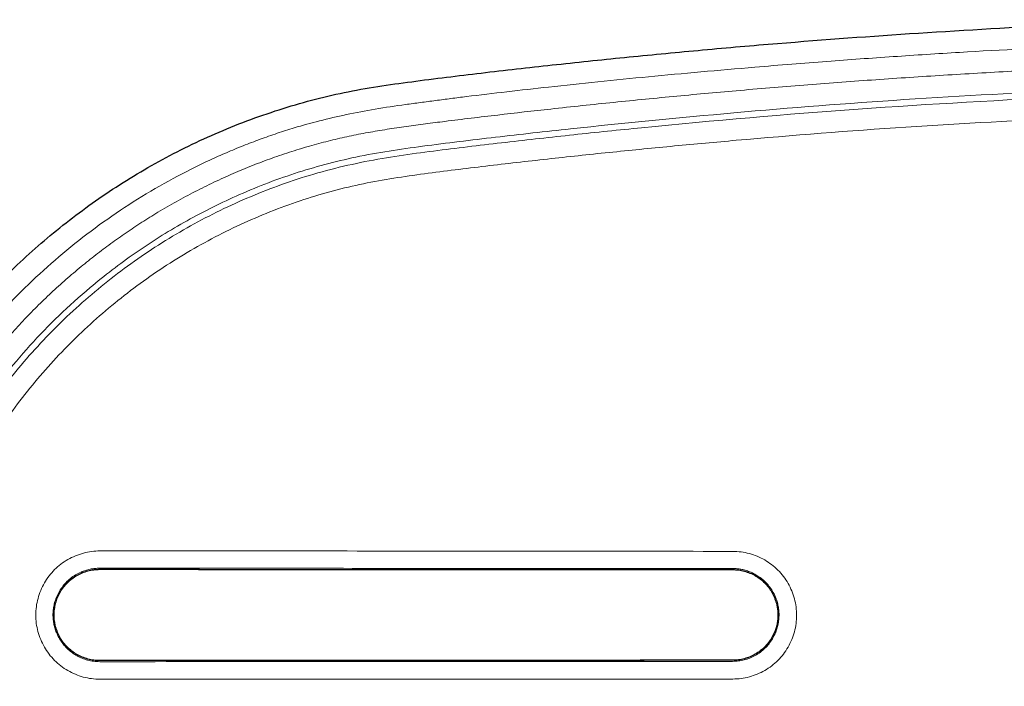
# Model space of a CAD drawing. Header units: millimetres. Extents: x 8 to 846, y 12 to 2113.
# Tile 214 of 256: x 447 to 492, y 965 to 995. Entities that reach past the tile are written whole.
import ezdxf

# ---------------------------------------------------------------- set-up
doc = ezdxf.new("R2010")
doc.units = ezdxf.units.MM

msp = doc.modelspace()

# ---------------------------------------------------------------- linework, layer by layer
at = {"color": 7, "linetype": 'Continuous', "lineweight": 30}
for points, knots in [([(436.016, 954.985), (436.032, 955.283), (436.136, 957.217), (436.489, 960.796), (436.969, 965.035), (437.567, 968.577), (438.362, 971.357), (439.391, 974.033), (440.649, 976.598), (442.139, 979.037), (443.861, 981.342), (445.812, 983.498), (447.986, 985.489), (450.373, 987.294), (452.96, 988.885), (455.735, 990.238), (458.644, 991.312), (461.667, 992.096), (464.782, 992.531), (467.968, 992.921), (471.223, 993.287), (474.539, 993.632), (477.914, 993.955), (482.332, 994.338), (487.843, 994.742), (494.369, 995.114), (498.746, 995.261), (500.904, 995.333)], [0, 0, 0, 0, 0.01011, 0.065624, 0.12176, 0.154625, 0.187182, 0.21949, 0.251647, 0.283818, 0.316184, 0.34894, 0.382181, 0.415907, 0.450135, 0.484914, 0.520329, 0.555016, 0.59047, 0.62676, 0.663772, 0.70142, 0.739699, 0.778617, 0.851643, 0.926876, 1, 1, 1, 1]), ([(450.269, 965.966), (450.177, 965.97), (449.995, 965.977), (449.726, 966.034), (449.466, 966.122), (449.22, 966.243), (448.991, 966.394), (448.784, 966.574), (448.604, 966.781), (448.453, 967.009), (448.332, 967.256), (448.243, 967.515), (448.188, 967.784), (448.169, 968.057), (448.188, 968.33), (448.242, 968.598), (448.33, 968.858), (448.45, 969.104), (448.602, 969.334), (448.783, 969.542), (448.99, 969.723), (449.219, 969.875), (449.464, 969.996), (449.724, 970.084), (449.993, 970.141), (450.177, 970.147), (450.269, 970.151)], [0, 0, 0, 0, 0.041676, 0.083371, 0.125085, 0.166779, 0.208411, 0.249973, 0.291536, 0.333167, 0.37485, 0.416531, 0.458155, 0.499708, 0.541223, 0.582758, 0.624352, 0.666017, 0.707776, 0.749691, 0.791549, 0.833172, 0.874701, 0.91626, 0.957976, 1, 1, 1, 1]), ([(450.269, 970.151), (452.685, 970.15), (457.519, 970.147), (464.769, 970.144), (472.019, 970.14), (476.852, 970.139), (479.269, 970.138)], [0, 0, 0, 0, 0.2499925, 0.5000004, 0.7500043, 1, 1, 1, 1]), ([(479.269, 970.138), (479.36, 970.135), (479.541, 970.127), (479.808, 970.071), (480.066, 969.983), (480.311, 969.863), (480.538, 969.712), (480.743, 969.534), (480.921, 969.329), (481.071, 969.102), (481.191, 968.857), (481.279, 968.599), (481.334, 968.333), (481.353, 968.062), (481.335, 967.79), (481.281, 967.524), (481.194, 967.267), (481.074, 967.022), (480.923, 966.794), (480.744, 966.587), (480.538, 966.407), (480.311, 966.256), (480.068, 966.135), (479.81, 966.048), (479.542, 965.992), (479.36, 965.985), (479.269, 965.981)], [0, 0, 0, 0, 0.041672, 0.083363, 0.125074, 0.166766, 0.208397, 0.249961, 0.291528, 0.333163, 0.374851, 0.416536, 0.458165, 0.49972, 0.541238, 0.582778, 0.624375, 0.666042, 0.707798, 0.749706, 0.791557, 0.833178, 0.874709, 0.91627, 0.957983, 1, 1, 1, 1]), ([(479.269, 965.981), (476.047, 965.98), (469.602, 965.977), (459.935, 965.972), (453.491, 965.968), (450.269, 965.966)], [0, 0, 0, 0, 0.333331, 0.666673, 1, 1, 1, 1])]:
    msp.add_open_spline(points, degree=3, knots=knots, dxfattribs=at)
at = {"color": 8, "linetype": 'Continuous', "lineweight": 0}
for points, knots in [([(500.901, 994.333), (499.092, 994.273), (495.346, 994.15), (491.096, 993.924), (488.148, 993.743), (486.628, 993.642), (485.109, 993.536), (483.559, 993.421), (481.95, 993.294), (480.023, 993.136), (477.832, 992.946), (475.433, 992.724), (473.11, 992.493), (470.95, 992.263), (468.946, 992.036), (467.572, 991.871), (466.718, 991.765), (466.363, 991.72), (466.011, 991.675), (465.661, 991.63), (465.313, 991.584), (464.968, 991.539), (464.625, 991.493), (463.93, 991.399), (462.91, 991.245), (461.592, 990.996), (460.354, 990.712), (459.298, 990.419), (458.394, 990.129), (457.614, 989.856), (456.839, 989.56), (456.073, 989.243), (454.992, 988.76), (453.62, 988.072), (451.992, 987.125), (450.429, 986.08), (448.932, 984.938), (447.507, 983.705), (446.162, 982.389), (444.907, 980.994), (443.742, 979.524), (442.669, 977.978), (441.712, 976.399), (440.871, 974.807), (440.145, 973.216), (439.588, 971.777), (439.166, 970.503), (438.931, 969.688), (438.79, 969.153), (438.727, 968.904), (438.666, 968.653), (438.607, 968.403), (438.551, 968.151), (438.496, 967.899), (438.398, 967.424), (438.26, 966.684), (438.09, 965.634), (437.923, 964.458), (437.759, 963.157), (437.62, 961.933), (437.502, 960.813), (437.428, 960.062), (437.375, 959.517), (437.345, 959.191), (437.314, 958.861), (437.285, 958.538), (437.199, 957.573), (437.108, 956.522), (437.05, 955.57), (437.038, 955.373)], [0, 0, 0, 0, 0.062689, 0.129823, 0.147406, 0.164991, 0.182578, 0.200166, 0.218825, 0.238449, 0.267153, 0.294979, 0.321928, 0.348001, 0.370223, 0.391768, 0.395921, 0.400048, 0.404148, 0.408223, 0.412272, 0.416294, 0.420291, 0.424262, 0.440569, 0.456037, 0.47069, 0.484552, 0.493994, 0.503573, 0.513147, 0.522723, 0.532308, 0.554133, 0.57585, 0.597515, 0.619211, 0.641023, 0.662734, 0.684354, 0.705966, 0.727658, 0.749514, 0.769849, 0.790006, 0.810054, 0.823262, 0.836472, 0.83944, 0.84241, 0.845381, 0.848354, 0.85133, 0.854307, 0.857287, 0.868131, 0.880403, 0.894109, 0.909252, 0.925837, 0.936771, 0.948253, 0.951975, 0.955751, 0.959582, 0.963466, 0.966971, 0.99316, 1, 1, 1, 1]), ([(438.058, 955.747), (438.105, 956.385), (438.207, 957.75), (438.402, 959.839), (438.636, 962.014), (438.853, 963.762), (439.031, 965.084), (439.163, 965.983), (439.314, 966.88), (439.488, 967.774), (439.695, 968.663), (439.929, 969.532), (440.187, 970.379), (440.465, 971.203), (440.766, 972.019), (441.091, 972.824), (441.451, 973.649), (441.85, 974.491), (442.291, 975.349), (442.76, 976.191), (443.258, 977.017), (443.783, 977.827), (444.335, 978.62), (444.916, 979.395), (445.513, 980.139), (446.124, 980.85), (446.743, 981.529), (447.382, 982.185), (448.04, 982.819), (448.716, 983.431), (449.398, 984.01), (450.084, 984.558), (450.772, 985.075), (451.478, 985.573), (452.199, 986.053), (452.965, 986.529), (453.776, 986.999), (454.631, 987.458), (455.498, 987.888), (456.376, 988.286), (457.263, 988.654), (458.161, 988.992), (459.07, 989.3), (459.961, 989.57), (460.837, 989.802), (461.696, 989.997), (462.563, 990.167), (463.436, 990.315), (464.315, 990.443), (465.196, 990.56), (466.592, 990.74), (468.504, 990.967), (471.086, 991.259), (473.824, 991.549), (476.718, 991.834), (479.683, 992.104), (482.719, 992.356), (485.827, 992.588), (488.936, 992.793), (492.048, 992.975), (494.124, 993.073), (495.162, 993.122)], [0, 0, 0, 0, 0.0242932, 0.0520287, 0.0797479, 0.1074466, 0.1189578, 0.1304693, 0.1419852, 0.1535145, 0.1650736, 0.176695, 0.1876996, 0.1987266, 0.2097526, 0.2207539, 0.231729, 0.2439578, 0.2561727, 0.2683816, 0.2805926, 0.292814, 0.3050543, 0.3173224, 0.3296274, 0.3413122, 0.3529463, 0.3645414, 0.3761093, 0.3876616, 0.3992097, 0.4101044, 0.421015, 0.4319507, 0.4429208, 0.4539304, 0.4662418, 0.4785464, 0.4908109, 0.503011, 0.5151765, 0.527325, 0.53947, 0.5516248, 0.56274, 0.5738939, 0.5850867, 0.596315, 0.6075717, 0.6188375, 0.6301005, 0.6610649, 0.6920231, 0.7288725, 0.7657181, 0.802562, 0.8420379, 0.8815168, 0.9210015, 0.9604949, 1, 1, 1, 1]), ([(495.207, 992.123), (492.511, 991.985), (487.214, 991.712), (479.423, 991.096), (473.187, 990.489), (468.433, 989.954), (465.151, 989.561), (462.055, 989.108), (459.189, 988.335), (456.555, 987.316), (454.114, 986.085), (451.877, 984.677), (449.475, 982.838), (447.023, 980.476), (444.681, 977.512), (442.777, 974.284), (441.476, 971.221), (440.625, 968.419), (440.137, 965.882), (439.633, 961.993), (439.249, 958.721), (439.115, 956.334), (439.103, 956.118)], [0, 0, 0, 0, 0.10518, 0.206632, 0.304426, 0.349234, 0.392981, 0.433243, 0.471, 0.508335, 0.543094, 0.577348, 0.611124, 0.660829, 0.709531, 0.757846, 0.806374, 0.838825, 0.871772, 0.906861, 0.991589, 1, 1, 1, 1]), ([(494.961, 991.826), (491.645, 991.648), (485.016, 991.293), (477.362, 990.617), (471.985, 990.065), (468.872, 989.717), (465.747, 989.346), (462.596, 988.923), (459.535, 988.16), (456.63, 987.043), (453.912, 985.652), (451.358, 983.975), (449.006, 982.026), (446.877, 979.835), (445, 977.424), (443.411, 974.818), (442.117, 972.066), (441.118, 969.218), (440.484, 966.316), (440.1, 963.42), (439.702, 960.073), (439.544, 957.676), (439.45, 956.238)], [0, 0, 0, 0, 0.130722, 0.261408, 0.302484, 0.343588, 0.384719, 0.426433, 0.468664, 0.508624, 0.548718, 0.588686, 0.628661, 0.668769, 0.708747, 0.748718, 0.788702, 0.828276, 0.867299, 0.905438, 0.94329, 1, 1, 1, 1]), ([(440.44, 956.576), (440.534, 957.866), (440.681, 959.871), (440.991, 962.579), (441.26, 964.708), (441.595, 966.831), (442.146, 969.172), (443.03, 971.694), (444.279, 974.348), (445.811, 976.863), (447.621, 979.189), (449.674, 981.302), (451.943, 983.183), (454.406, 984.801), (457.028, 986.145), (459.74, 987.188), (462.518, 987.902), (465.32, 988.307), (468.136, 988.648), (470.958, 988.971), (473.781, 989.271), (476.606, 989.55), (481.08, 989.96), (487.211, 990.445), (492.408, 990.716), (495.007, 990.852)], [0, 0, 0, 0, 0.052212, 0.081093, 0.109945, 0.138809, 0.16775, 0.206851, 0.246396, 0.285912, 0.325408, 0.365037, 0.404552, 0.444069, 0.483708, 0.523217, 0.561054, 0.599155, 0.637347, 0.675539, 0.713723, 0.751896, 0.79006, 0.89501, 1, 1, 1, 1]), ([(462.77, 901.221), (464.155, 901.012), (466.9, 900.596), (471.033, 900.17), (475.139, 899.719), (479.251, 899.335), (483.364, 898.994), (487.479, 898.701), (492.738, 898.385), (499.146, 898.099), (506.704, 897.916), (514.957, 897.884), (523.907, 898.056), (533.546, 898.49), (542.085, 899.097), (549.515, 899.793), (554.564, 900.343), (558.342, 900.787), (560.872, 901.14), (563.406, 901.715), (565.789, 902.488), (567.981, 903.432), (569.978, 904.491), (571.881, 905.711), (573.683, 907.083), (575.369, 908.598), (576.927, 910.24), (578.346, 912.005), (579.619, 913.882), (580.737, 915.855), (581.684, 917.908), (582.46, 920.03), (583.168, 922.566), (583.635, 925.508), (584.025, 928.793), (584.351, 932.052), (584.603, 935.309), (584.784, 938.568), (584.894, 941.828), (584.931, 945.089), (584.891, 948.714), (584.744, 952.704), (584.448, 957.056), (584.064, 960.824), (583.714, 964.027), (583.319, 966.66), (582.717, 969.279), (581.846, 971.837), (580.795, 974.168), (579.606, 976.253), (578.345, 978.109), (576.936, 979.862), (575.393, 981.505), (573.72, 983.01), (571.934, 984.367), (570.043, 985.577), (568.06, 986.638), (566.001, 987.541), (563.877, 988.263), (561.705, 988.818), (560.23, 989.044), (559.491, 989.157)], [0, 0, 0, 0, 0.019959, 0.039593, 0.05923, 0.078861, 0.098478, 0.118084, 0.137685, 0.17361, 0.209537, 0.245481, 0.291291, 0.337166, 0.383061, 0.413336, 0.44357, 0.455479, 0.46759, 0.47997, 0.492487, 0.503254, 0.513963, 0.524682, 0.535453, 0.546224, 0.556968, 0.567697, 0.578486, 0.58927, 0.599992, 0.610693, 0.621454, 0.637486, 0.653093, 0.668646, 0.684172, 0.699681, 0.71518, 0.730677, 0.74618, 0.766872, 0.78761, 0.808361, 0.820875, 0.833557, 0.846302, 0.859143, 0.872026, 0.882701, 0.893328, 0.903991, 0.914742, 0.925422, 0.936052, 0.946696, 0.957393, 0.968088, 0.978724, 0.989349, 1, 1, 1, 1]), ([(559.363, 988.189), (560.078, 988.079), (561.504, 987.862), (563.601, 987.324), (565.648, 986.627), (567.635, 985.755), (569.549, 984.73), (571.372, 983.561), (573.094, 982.252), (574.707, 980.801), (576.195, 979.216), (577.554, 977.523), (578.771, 975.731), (579.845, 973.846), (580.757, 971.872), (581.505, 969.832), (582.082, 967.739), (582.491, 965.608), (582.788, 963.456), (583.101, 960.575), (583.469, 956.975), (583.763, 952.651), (583.93, 948.155), (583.955, 943.489), (583.82, 938.652), (583.578, 934.67), (583.312, 931.543), (583.085, 929.266), (582.817, 926.989), (582.528, 924.707), (582.12, 922.477), (581.524, 920.333), (580.775, 918.285), (579.86, 916.304), (578.783, 914.401), (577.555, 912.59), (576.186, 910.887), (574.683, 909.302), (573.056, 907.841), (571.318, 906.517), (569.482, 905.339), (567.557, 904.316), (565.503, 903.43), (563.327, 902.715), (561.056, 902.174), (558.762, 901.828), (556.469, 901.544), (554.173, 901.292), (551.877, 901.036), (548.239, 900.655), (543.256, 900.186), (536.517, 899.672), (529.367, 899.263), (521.811, 898.986), (513.575, 898.849), (504.66, 898.909), (495.068, 899.222), (487.606, 899.656), (482.268, 900.061), (479.044, 900.334), (475.822, 900.636), (472.602, 900.968), (469.384, 901.342), (466.155, 901.674), (464.016, 902.014), (462.945, 902.184)], [0, 0, 0, 0, 0.010475, 0.02087, 0.031275, 0.041753, 0.052239, 0.062666, 0.07307, 0.083516, 0.094039, 0.104494, 0.114914, 0.125361, 0.135855, 0.146348, 0.156791, 0.167243, 0.177729, 0.188228, 0.20919, 0.230094, 0.250956, 0.274293, 0.297627, 0.320989, 0.332015, 0.343059, 0.354113, 0.365192, 0.376353, 0.386887, 0.397377, 0.407875, 0.418434, 0.429, 0.439507, 0.450028, 0.460577, 0.471126, 0.481624, 0.492111, 0.502646, 0.513968, 0.525227, 0.53639, 0.547526, 0.558668, 0.56982, 0.580969, 0.611615, 0.64227, 0.678784, 0.715276, 0.751697, 0.798003, 0.844309, 0.890592, 0.906188, 0.921796, 0.937418, 0.953034, 0.968654, 0.984309, 1, 1, 1, 1]), ([(450.282, 965.114), (450.152, 965.119), (449.894, 965.129), (449.515, 965.208), (449.151, 965.332), (448.805, 965.502), (448.484, 965.716), (448.193, 965.971), (447.938, 966.263), (447.725, 966.585), (447.555, 966.932), (447.431, 967.296), (447.355, 967.673), (447.329, 968.057), (447.356, 968.441), (447.433, 968.818), (447.558, 969.183), (447.728, 969.529), (447.94, 969.85), (448.193, 970.14), (448.484, 970.393), (448.805, 970.605), (449.152, 970.775), (449.517, 970.899), (449.895, 970.979), (450.152, 970.989), (450.281, 970.994)], [0, 0, 0, 0, 0.0420357, 0.0837639, 0.1253367, 0.16688, 0.2085161, 0.250387, 0.2923123, 0.3340767, 0.3757424, 0.4173314, 0.4588576, 0.5003593, 0.5418964, 0.583505, 0.6251704, 0.6668392, 0.708458, 0.7500124, 0.7915693, 0.8331985, 0.8748936, 0.9166122, 0.9583144, 1, 1, 1, 1]), ([(450.281, 970.994), (455.115, 970.992), (462.366, 970.989), (472.031, 970.983), (476.861, 970.975), (479.275, 970.971)], [0, 0, 0, 0, 0.500265, 0.750253, 1, 1, 1, 1]), ([(479.275, 970.971), (479.404, 970.966), (479.66, 970.956), (480.037, 970.877), (480.4, 970.754), (480.743, 970.584), (481.062, 970.372), (481.352, 970.118), (481.605, 969.827), (481.817, 969.507), (481.986, 969.162), (482.109, 968.799), (482.184, 968.425), (482.21, 968.043), (482.184, 967.662), (482.107, 967.286), (481.984, 966.924), (481.815, 966.58), (481.604, 966.26), (481.352, 965.972), (481.064, 965.72), (480.744, 965.509), (480.4, 965.34), (480.037, 965.217), (479.661, 965.137), (479.406, 965.127), (479.278, 965.122)], [0, 0, 0, 0, 0.042033, 0.083767, 0.125351, 0.166907, 0.208556, 0.250434, 0.292367, 0.334143, 0.375823, 0.417427, 0.458967, 0.500479, 0.542022, 0.583632, 0.625294, 0.666955, 0.708562, 0.750101, 0.79164, 0.833251, 0.874929, 0.916632, 0.958322, 1, 1, 1, 1]), ([(450.269, 970.2), (450.195, 970.198), (450.048, 970.194), (449.829, 970.159), (449.617, 970.103), (449.391, 970.018), (449.157, 969.897), (448.923, 969.734), (448.715, 969.543), (448.536, 969.328), (448.387, 969.095), (448.292, 968.894), (448.235, 968.735), (448.201, 968.624), (448.174, 968.512), (448.152, 968.399), (448.137, 968.286), (448.128, 968.173), (448.124, 968.037), (448.131, 967.872), (448.157, 967.674), (448.207, 967.462), (448.284, 967.24), (448.394, 967.011), (448.527, 966.803), (448.678, 966.618), (448.838, 966.459), (449.022, 966.311), (449.23, 966.179), (449.462, 966.069), (449.714, 965.984), (449.986, 965.928), (450.174, 965.921), (450.269, 965.917)], [0, 0, 0, 0, 0.032997, 0.065762, 0.098294, 0.130592, 0.17328, 0.215554, 0.257413, 0.298857, 0.339886, 0.380499, 0.397787, 0.414998, 0.432133, 0.449191, 0.466173, 0.483078, 0.499906, 0.526822, 0.556424, 0.588709, 0.623679, 0.66133, 0.701662, 0.73368, 0.767207, 0.80224, 0.838781, 0.876828, 0.916381, 0.957438, 1, 1, 1, 1]), ([(450.269, 965.966), (450.176, 965.969), (449.993, 965.976), (449.727, 966.031), (449.48, 966.114), (449.254, 966.222), (449.051, 966.351), (448.871, 966.495), (448.714, 966.651), (448.567, 966.831), (448.437, 967.034), (448.329, 967.258), (448.267, 967.438), (448.232, 967.571), (448.213, 967.659), (448.198, 967.744), (448.187, 967.827), (448.18, 967.906), (448.176, 967.983), (448.173, 968.119), (448.186, 968.317), (448.234, 968.574), (448.315, 968.826), (448.428, 969.068), (448.573, 969.296), (448.748, 969.506), (448.951, 969.693), (449.18, 969.854), (449.409, 969.972), (449.63, 970.056), (449.838, 970.11), (450.052, 970.145), (450.197, 970.149), (450.269, 970.151)], [0, 0, 0, 0, 0.042561, 0.083617, 0.123166, 0.161207, 0.197741, 0.232767, 0.266283, 0.298289, 0.338604, 0.376234, 0.41118, 0.425339, 0.439005, 0.452177, 0.464854, 0.477037, 0.488727, 0.499922, 0.539172, 0.578863, 0.618995, 0.659567, 0.700578, 0.74203, 0.78392, 0.82625, 0.869019, 0.901394, 0.934016, 0.966885, 1, 1, 1, 1]), ([(479.269, 970.188), (476.562, 970.188), (471.149, 970.19), (461.482, 970.195), (454.522, 970.198), (450.269, 970.2)], [0, 0, 0, 0, 0.279999, 0.559999, 1, 1, 1, 1]), ([(450.269, 970.151), (452.976, 970.15), (458.389, 970.147), (465.929, 970.144), (472.889, 970.141), (477.142, 970.139), (479.269, 970.139)], [0, 0, 0, 0, 0.28, 0.560001, 0.780001, 1, 1, 1, 1]), ([(479.269, 965.932), (479.359, 965.935), (479.538, 965.942), (479.804, 965.995), (480.064, 966.08), (480.311, 966.198), (480.543, 966.349), (480.755, 966.529), (480.942, 966.737), (481.102, 966.969), (481.22, 967.2), (481.302, 967.422), (481.343, 967.58), (481.364, 967.691), (481.374, 967.752), (481.382, 967.813), (481.388, 967.874), (481.393, 967.936), (481.395, 967.998), (481.397, 968.118), (481.387, 968.293), (481.35, 968.518), (481.283, 968.762), (481.177, 969.017), (481.026, 969.27), (480.855, 969.486), (480.672, 969.666), (480.484, 969.811), (480.28, 969.937), (480.066, 970.037), (479.85, 970.11), (479.66, 970.154), (479.501, 970.176), (479.374, 970.186), (479.3, 970.187), (479.269, 970.188)], [0, 0, 0, 0, 0.0401896, 0.080641, 0.1213554, 0.1623339, 0.2035778, 0.245088, 0.2868659, 0.3289126, 0.3712291, 0.4031548, 0.4352336, 0.4444307, 0.4536405, 0.4628627, 0.4720976, 0.4813451, 0.4906052, 0.5000035, 0.5352912, 0.5693254, 0.6021056, 0.6489002, 0.6928747, 0.7340271, 0.7723556, 0.8078586, 0.8405345, 0.8796915, 0.9138209, 0.942919, 0.966983, 0.9860105, 1, 1, 1, 1]), ([(479.269, 970.139), (479.299, 970.138), (479.37, 970.137), (479.493, 970.128), (479.648, 970.106), (479.833, 970.064), (480.044, 969.993), (480.254, 969.895), (480.453, 969.773), (480.637, 969.631), (480.816, 969.456), (480.984, 969.245), (481.132, 968.997), (481.22, 968.786), (481.268, 968.63), (481.291, 968.541), (481.311, 968.449), (481.327, 968.355), (481.338, 968.259), (481.345, 968.16), (481.349, 968.024), (481.34, 967.85), (481.308, 967.642), (481.256, 967.439), (481.176, 967.221), (481.061, 966.995), (480.905, 966.768), (480.722, 966.565), (480.515, 966.389), (480.288, 966.242), (480.046, 966.126), (479.793, 966.043), (479.533, 965.991), (479.357, 965.984), (479.269, 965.981)], [0, 0, 0, 0, 0.01382, 0.032708, 0.056661, 0.085677, 0.119753, 0.158886, 0.191563, 0.227083, 0.265445, 0.306647, 0.350688, 0.397564, 0.411491, 0.425649, 0.44004, 0.454662, 0.469516, 0.484602, 0.499919, 0.532276, 0.564498, 0.596571, 0.628494, 0.670814, 0.71287, 0.754665, 0.796199, 0.837474, 0.87849, 0.919249, 0.959752, 1, 1, 1, 1]), ([(479.269, 965.981), (476.562, 965.98), (471.149, 965.977), (461.482, 965.972), (454.522, 965.968), (450.269, 965.966)], [0, 0, 0, 0, 0.279999, 0.559999, 1, 1, 1, 1]), ([(450.269, 965.917), (452.976, 965.918), (458.389, 965.921), (465.929, 965.926), (472.889, 965.929), (477.142, 965.931), (479.269, 965.932)], [0, 0, 0, 0, 0.28, 0.560001, 0.78, 1, 1, 1, 1]), ([(479.278, 965.122), (476.864, 965.122), (472.033, 965.123), (462.367, 965.119), (455.116, 965.116), (450.282, 965.114)], [0, 0, 0, 0, 0.249825, 0.499798, 1, 1, 1, 1])]:
    msp.add_open_spline(points, degree=3, knots=knots, dxfattribs=at)

doc.saveas('drawing.dxf')
